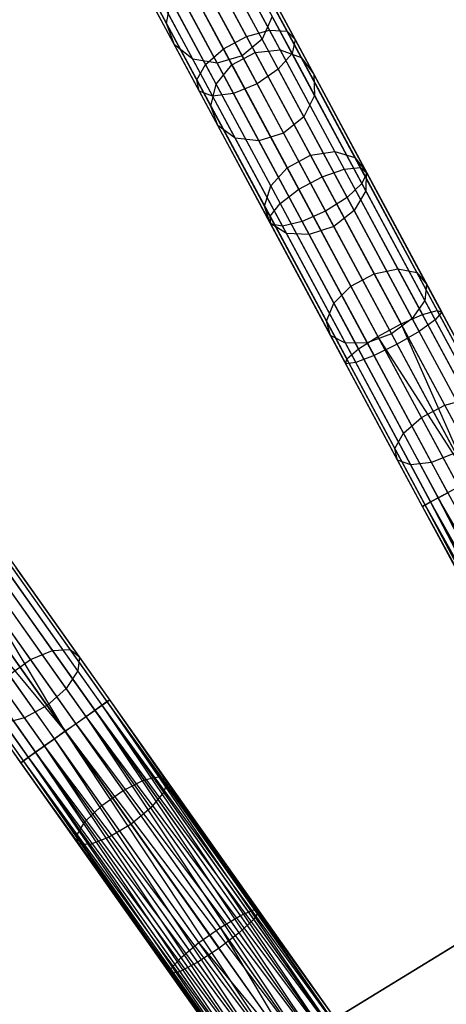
# Model space of a CAD drawing. Extents: x -91 to 92, y -91 to 92.
# Tile 131 of 256: x -41.38 to -33.6, y 53.03 to 71. Entities that reach past the tile are written whole.
import ezdxf

# ---------------------------------------------------------------- set-up
doc = ezdxf.new("R2010")
doc.units = 0
doc.header["$LTSCALE"] = 25.4
doc.layers.get('0').update_dxf_attribs({"linetype": 'CONTINUOUS'})

# ---------------------------------------------------------------- blocks, each defined once
blk = doc.blocks.new('NL2500012258_STL_2')
at = {"color": 0}
for p, q in [((53.717, 72.65, 30.152), (54.999, 70.263, 28.593)), ((53.717, 72.65, 30.152), (54.999, 70.263, 28.593)), ((54.15, 72.74, 30.336), (55.418, 70.379, 28.794)), ((54.15, 72.74, 30.336), (55.418, 70.379, 28.794)), ((54.494, 72.674, 30.661), (55.738, 70.358, 29.149)), ((54.494, 72.674, 30.661), (55.738, 70.358, 29.149)), ((53.296, 72.423, 30.152), (54.577, 70.037, 28.593)), ((53.296, 72.423, 30.152), (54.577, 70.037, 28.593)), ((54.671, 72.466, 31.055), (55.886, 70.204, 29.578)), ((54.671, 72.466, 31.055), (55.886, 70.204, 29.578)), ((52.981, 72.113, 30.336), (54.249, 69.752, 28.794)), ((52.981, 72.113, 30.336), (54.249, 69.752, 28.794)), ((54.641, 72.164, 31.425), (55.828, 69.953, 29.981)), ((54.641, 72.164, 31.425), (55.828, 69.953, 29.981)), ((52.847, 71.789, 30.661), (54.09, 69.473, 29.149)), ((52.847, 71.789, 30.661), (54.09, 69.473, 29.149)), ((54.409, 71.838, 31.687), (55.577, 69.662, 30.267)), ((54.409, 71.838, 31.687), (55.577, 69.662, 30.267)), ((53.539, 70.499, 167.616), (52.918, 71.657, 164.861)), ((53.539, 70.499, 167.616), (52.918, 71.657, 164.861)), ((52.922, 71.527, 31.055), (54.137, 69.264, 29.578)), ((52.922, 71.527, 31.055), (54.137, 69.264, 29.578)), ((55.191, 69.399, 30.37), (54.03, 71.561, 31.782)), ((55.191, 69.399, 30.37), (54.03, 71.561, 31.782)), ((55.155, 69.972, 170.526), (54.321, 71.526, 167.922)), ((55.155, 69.972, 170.526), (54.321, 71.526, 167.922)), ((55.611, 70.019, 170.388), (54.786, 71.556, 167.811)), ((55.611, 70.019, 170.388), (54.786, 71.556, 167.811)), ((53.19, 71.385, 31.425), (54.378, 69.174, 29.981)), ((53.19, 71.385, 31.425), (54.378, 69.174, 29.981)), ((53.59, 71.398, 31.687), (54.758, 69.223, 30.267)), ((53.59, 71.398, 31.687), (54.758, 69.223, 30.267)), ((55.997, 69.876, 170.143), (55.187, 71.384, 167.616)), ((55.997, 69.876, 170.143), (55.187, 71.384, 167.616)), ((53.684, 70.108, 167.38), (53.076, 71.239, 164.689)), ((53.684, 70.108, 167.38), (53.076, 71.239, 164.689)), ((54.733, 69.746, 170.526), (53.899, 71.299, 167.922)), ((54.733, 69.746, 170.526), (53.899, 71.299, 167.922)), ((55.282, 70.213, 166.999), (54.698, 71.3, 164.412)), ((55.282, 70.213, 166.999), (54.698, 71.3, 164.412)), ((54.339, 70.986, 164.371), (54.919, 69.906, 166.943)), ((54.339, 70.986, 164.371), (54.919, 69.906, 166.943)), ((56.223, 69.575, 169.848), (55.433, 71.048, 167.38)), ((56.223, 69.575, 169.848), (55.433, 71.048, 167.38)), ((54.017, 69.846, 167.157), (53.423, 70.952, 164.527)), ((54.017, 69.846, 167.157), (53.423, 70.952, 164.527)), ((53.539, 70.499, 167.616), (53.617, 70.929, 167.811)), ((53.539, 70.499, 167.616), (53.617, 70.929, 167.811)), ((54.442, 69.392, 170.388), (53.617, 70.929, 167.811)), ((54.442, 69.392, 170.388), (53.617, 70.929, 167.811)), ((54.463, 69.773, 166.999), (53.879, 70.86, 164.412)), ((54.463, 69.773, 166.999), (53.879, 70.86, 164.412)), ((55.467, 70.625, 167.157), (55.282, 70.213, 166.999)), ((55.467, 70.625, 167.157), (55.282, 70.213, 166.999)), ((56.24, 69.186, 169.57), (55.467, 70.625, 167.157)), ((56.24, 69.186, 169.57), (55.467, 70.625, 167.157)), ((53.684, 70.108, 167.38), (53.539, 70.499, 167.616)), ((54.349, 68.991, 170.143), (53.539, 70.499, 167.616)), ((53.684, 70.108, 167.38), (53.539, 70.499, 167.616)), ((54.349, 68.991, 170.143), (53.539, 70.499, 167.616)), ((54.577, 70.037, 28.593), (54.999, 70.263, 28.593)), ((54.577, 70.037, 28.593), (54.999, 70.263, 28.593)), ((54.999, 70.263, 28.593), (55.418, 70.379, 28.794)), ((54.999, 70.263, 28.593), (55.418, 70.379, 28.794)), ((54.999, 70.263, 28.593), (56.376, 67.7, 27.455)), ((54.999, 70.263, 28.593), (56.376, 67.7, 27.455)), ((55.418, 70.379, 28.794), (56.78, 67.842, 27.668)), ((55.418, 70.379, 28.794), (56.78, 67.842, 27.668)), ((55.418, 70.379, 28.794), (55.738, 70.358, 29.149)), ((55.418, 70.379, 28.794), (55.738, 70.358, 29.149)), ((55.738, 70.358, 29.149), (57.074, 67.869, 28.044)), ((55.738, 70.358, 29.149), (57.074, 67.869, 28.044)), ((55.738, 70.358, 29.149), (55.886, 70.204, 29.578)), ((55.738, 70.358, 29.149), (55.886, 70.204, 29.578)), ((54.017, 69.846, 167.157), (53.684, 70.108, 167.38)), ((54.474, 68.636, 169.848), (53.684, 70.108, 167.38)), ((54.017, 69.846, 167.157), (53.684, 70.108, 167.38)), ((54.474, 68.636, 169.848), (53.684, 70.108, 167.38)), ((55.282, 70.213, 166.999), (54.919, 69.906, 166.943)), ((55.282, 70.213, 166.999), (54.919, 69.906, 166.943)), ((56.042, 68.797, 169.373), (55.282, 70.213, 166.999)), ((56.042, 68.797, 169.373), (55.282, 70.213, 166.999)), ((55.886, 70.204, 29.578), (55.828, 69.953, 29.981)), ((55.886, 70.204, 29.578), (55.828, 69.953, 29.981)), ((55.886, 70.204, 29.578), (57.191, 67.773, 28.498)), ((55.886, 70.204, 29.578), (57.191, 67.773, 28.498)), ((54.249, 69.752, 28.794), (54.577, 70.037, 28.593)), ((54.249, 69.752, 28.794), (54.577, 70.037, 28.593)), ((54.919, 69.906, 166.943), (54.463, 69.773, 166.999)), ((54.919, 69.906, 166.943), (54.463, 69.773, 166.999)), ((54.577, 70.037, 28.593), (55.954, 67.473, 27.455)), ((54.577, 70.037, 28.593), (55.954, 67.473, 27.455)), ((54.733, 69.746, 170.526), (55.155, 69.972, 170.526)), ((54.733, 69.746, 170.526), (55.155, 69.972, 170.526)), ((54.919, 69.906, 166.943), (55.675, 68.498, 169.302)), ((54.919, 69.906, 166.943), (55.675, 68.498, 169.302)), ((55.155, 69.972, 170.526), (55.611, 70.019, 170.388)), ((55.155, 69.972, 170.526), (55.611, 70.019, 170.388)), ((56.164, 68.093, 172.837), (55.155, 69.972, 170.526)), ((56.164, 68.093, 172.837), (55.155, 69.972, 170.526)), ((55.828, 69.953, 29.981), (55.577, 69.662, 30.267)), ((55.828, 69.953, 29.981), (55.577, 69.662, 30.267)), ((55.611, 70.019, 170.388), (55.997, 69.876, 170.143)), ((56.609, 68.16, 172.674), (55.611, 70.019, 170.388)), ((56.609, 68.16, 172.674), (55.611, 70.019, 170.388)), ((55.611, 70.019, 170.388), (55.997, 69.876, 170.143)), ((55.828, 69.953, 29.981), (57.104, 67.577, 28.926)), ((55.828, 69.953, 29.981), (57.104, 67.577, 28.926)), ((54.463, 69.773, 166.999), (54.017, 69.846, 167.157)), ((54.79, 68.407, 169.57), (54.017, 69.846, 167.157)), ((54.463, 69.773, 166.999), (54.017, 69.846, 167.157)), ((54.79, 68.407, 169.57), (54.017, 69.846, 167.157)), ((54.09, 69.473, 29.149), (54.249, 69.752, 28.794)), ((54.09, 69.473, 29.149), (54.249, 69.752, 28.794)), ((54.249, 69.752, 28.794), (55.611, 67.215, 27.668)), ((54.249, 69.752, 28.794), (55.611, 67.215, 27.668)), ((54.442, 69.392, 170.388), (54.733, 69.746, 170.526)), ((54.442, 69.392, 170.388), (54.733, 69.746, 170.526)), ((55.223, 68.358, 169.373), (54.463, 69.773, 166.999)), ((55.223, 68.358, 169.373), (54.463, 69.773, 166.999)), ((55.742, 67.867, 172.837), (54.733, 69.746, 170.526)), ((55.742, 67.867, 172.837), (54.733, 69.746, 170.526)), ((55.997, 69.876, 170.143), (56.223, 69.575, 169.848)), ((56.976, 68.052, 172.386), (55.997, 69.876, 170.143)), ((56.976, 68.052, 172.386), (55.997, 69.876, 170.143)), ((55.997, 69.876, 170.143), (56.223, 69.575, 169.848)), ((55.577, 69.662, 30.267), (55.191, 69.399, 30.37)), ((55.577, 69.662, 30.267), (55.191, 69.399, 30.37)), ((55.577, 69.662, 30.267), (56.832, 67.326, 29.23)), ((55.577, 69.662, 30.267), (56.832, 67.326, 29.23)), ((56.223, 69.575, 169.848), (56.24, 69.186, 169.57)), ((57.18, 67.794, 172.039), (56.223, 69.575, 169.848)), ((57.18, 67.794, 172.039), (56.223, 69.575, 169.848)), ((56.223, 69.575, 169.848), (56.24, 69.186, 169.57)), ((54.137, 69.264, 29.578), (54.09, 69.473, 29.149)), ((54.09, 69.473, 29.149), (55.427, 66.984, 28.044)), ((54.09, 69.473, 29.149), (55.427, 66.984, 28.044)), ((54.137, 69.264, 29.578), (54.09, 69.473, 29.149)), ((54.349, 68.991, 170.143), (54.442, 69.392, 170.388)), ((54.349, 68.991, 170.143), (54.442, 69.392, 170.388)), ((55.441, 67.533, 172.674), (54.442, 69.392, 170.388)), ((55.441, 67.533, 172.674), (54.442, 69.392, 170.388)), ((55.191, 69.399, 30.37), (54.758, 69.223, 30.267)), ((55.191, 69.399, 30.37), (54.758, 69.223, 30.267)), ((56.439, 67.076, 29.339), (55.191, 69.399, 30.37)), ((56.439, 67.076, 29.339), (55.191, 69.399, 30.37)), ((54.378, 69.174, 29.981), (54.137, 69.264, 29.578)), ((54.137, 69.264, 29.578), (55.442, 66.834, 28.498)), ((54.137, 69.264, 29.578), (55.442, 66.834, 28.498)), ((54.378, 69.174, 29.981), (54.137, 69.264, 29.578)), ((54.758, 69.223, 30.267), (54.378, 69.174, 29.981)), ((54.758, 69.223, 30.267), (54.378, 69.174, 29.981)), ((54.378, 69.174, 29.981), (55.654, 66.799, 28.926)), ((54.378, 69.174, 29.981), (55.654, 66.799, 28.926)), ((54.758, 69.223, 30.267), (56.013, 66.886, 29.23)), ((54.758, 69.223, 30.267), (56.013, 66.886, 29.23)), ((56.24, 69.186, 169.57), (56.042, 68.797, 169.373)), ((56.24, 69.186, 169.57), (56.042, 68.797, 169.373)), ((57.175, 67.445, 171.712), (56.24, 69.186, 169.57)), ((57.175, 67.445, 171.712), (56.24, 69.186, 169.57)), ((54.474, 68.636, 169.848), (54.349, 68.991, 170.143)), ((55.328, 67.168, 172.386), (54.349, 68.991, 170.143)), ((54.474, 68.636, 169.848), (54.349, 68.991, 170.143)), ((55.328, 67.168, 172.386), (54.349, 68.991, 170.143)), ((54.79, 68.407, 169.57), (54.474, 68.636, 169.848)), ((55.431, 66.855, 172.039), (54.474, 68.636, 169.848)), ((54.79, 68.407, 169.57), (54.474, 68.636, 169.848)), ((55.431, 66.855, 172.039), (54.474, 68.636, 169.848)), ((56.042, 68.797, 169.373), (55.675, 68.498, 169.302)), ((56.042, 68.797, 169.373), (55.675, 68.498, 169.302)), ((56.962, 67.085, 171.48), (56.042, 68.797, 169.373)), ((56.962, 67.085, 171.48), (56.042, 68.797, 169.373)), ((55.675, 68.498, 169.302), (55.223, 68.358, 169.373)), ((55.675, 68.498, 169.302), (55.223, 68.358, 169.373)), ((55.675, 68.498, 169.302), (56.589, 66.796, 171.396)), ((55.675, 68.498, 169.302), (56.589, 66.796, 171.396)), ((55.223, 68.358, 169.373), (54.79, 68.407, 169.57)), ((55.725, 66.666, 171.712), (54.79, 68.407, 169.57)), ((55.223, 68.358, 169.373), (54.79, 68.407, 169.57)), ((55.725, 66.666, 171.712), (54.79, 68.407, 169.57)), ((56.143, 66.645, 171.48), (55.223, 68.358, 169.373)), ((56.143, 66.645, 171.48), (55.223, 68.358, 169.373)), ((55.742, 67.867, 172.837), (56.164, 68.093, 172.837)), ((55.742, 67.867, 172.837), (56.164, 68.093, 172.837)), ((56.164, 68.093, 172.837), (56.609, 68.16, 172.674)), ((56.164, 68.093, 172.837), (56.609, 68.16, 172.674)), ((57.325, 65.931, 174.803), (56.164, 68.093, 172.837)), ((57.325, 65.931, 174.803), (56.164, 68.093, 172.837)), ((56.609, 68.16, 172.674), (56.976, 68.052, 172.386)), ((57.758, 66.021, 174.62), (56.609, 68.16, 172.674)), ((57.758, 66.021, 174.62), (56.609, 68.16, 172.674)), ((56.609, 68.16, 172.674), (56.976, 68.052, 172.386)), ((56.976, 68.052, 172.386), (57.18, 67.794, 172.039)), ((58.103, 65.954, 174.295), (56.976, 68.052, 172.386)), ((58.103, 65.954, 174.295), (56.976, 68.052, 172.386)), ((56.976, 68.052, 172.386), (57.18, 67.794, 172.039)), ((55.441, 67.533, 172.674), (55.742, 67.867, 172.837)), ((55.441, 67.533, 172.674), (55.742, 67.867, 172.837)), ((56.903, 65.705, 174.803), (55.742, 67.867, 172.837)), ((56.903, 65.705, 174.803), (55.742, 67.867, 172.837)), ((56.376, 67.7, 27.455), (56.78, 67.842, 27.668)), ((56.376, 67.7, 27.455), (56.78, 67.842, 27.668)), ((56.78, 67.842, 27.668), (57.074, 67.869, 28.044)), ((56.78, 67.842, 27.668), (57.074, 67.869, 28.044)), ((56.78, 67.842, 27.668), (58.206, 65.187, 26.982)), ((56.78, 67.842, 27.668), (58.206, 65.187, 26.982)), ((57.074, 67.869, 28.044), (58.473, 65.264, 27.371)), ((57.074, 67.869, 28.044), (58.473, 65.264, 27.371)), ((57.074, 67.869, 28.044), (57.191, 67.773, 28.498)), ((57.074, 67.869, 28.044), (57.191, 67.773, 28.498)), ((57.191, 67.773, 28.498), (57.104, 67.577, 28.926)), ((57.191, 67.773, 28.498), (57.104, 67.577, 28.926)), ((57.18, 67.794, 172.039), (57.175, 67.445, 171.712)), ((57.18, 67.794, 172.039), (57.175, 67.445, 171.712)), ((58.281, 65.744, 173.903), (57.18, 67.794, 172.039)), ((58.281, 65.744, 173.903), (57.18, 67.794, 172.039)), ((57.191, 67.773, 28.498), (58.557, 65.229, 27.841)), ((57.191, 67.773, 28.498), (58.557, 65.229, 27.841)), ((55.954, 67.473, 27.455), (56.376, 67.7, 27.455)), ((55.954, 67.473, 27.455), (56.376, 67.7, 27.455)), ((56.376, 67.7, 27.455), (57.817, 65.015, 26.762)), ((56.376, 67.7, 27.455), (57.817, 65.015, 26.762)), ((57.104, 67.577, 28.926), (56.832, 67.326, 29.23)), ((57.104, 67.577, 28.926), (56.832, 67.326, 29.23)), ((57.104, 67.577, 28.926), (58.439, 65.09, 28.284)), ((57.104, 67.577, 28.926), (58.439, 65.09, 28.284)), ((55.328, 67.168, 172.386), (55.441, 67.533, 172.674)), ((55.328, 67.168, 172.386), (55.441, 67.533, 172.674)), ((56.589, 65.394, 174.62), (55.441, 67.533, 172.674)), ((56.589, 65.394, 174.62), (55.441, 67.533, 172.674)), ((55.611, 67.215, 27.668), (55.954, 67.473, 27.455)), ((55.611, 67.215, 27.668), (55.954, 67.473, 27.455)), ((55.954, 67.473, 27.455), (57.395, 64.789, 26.762)), ((55.954, 67.473, 27.455), (57.395, 64.789, 26.762)), ((57.175, 67.445, 171.712), (56.962, 67.085, 171.48)), ((57.175, 67.445, 171.712), (56.962, 67.085, 171.48)), ((58.251, 65.441, 173.534), (57.175, 67.445, 171.712)), ((58.251, 65.441, 173.534), (57.175, 67.445, 171.712)), ((55.427, 66.984, 28.044), (55.611, 67.215, 27.668)), ((55.427, 66.984, 28.044), (55.611, 67.215, 27.668)), ((55.611, 67.215, 27.668), (57.038, 64.559, 26.982)), ((55.611, 67.215, 27.668), (57.038, 64.559, 26.982)), ((56.832, 67.326, 29.23), (56.439, 67.076, 29.339)), ((56.832, 67.326, 29.23), (56.439, 67.076, 29.339)), ((56.832, 67.326, 29.23), (58.146, 64.879, 28.598)), ((56.832, 67.326, 29.23), (58.146, 64.879, 28.598)), ((55.431, 66.855, 172.039), (55.328, 67.168, 172.386)), ((56.455, 65.069, 174.295), (55.328, 67.168, 172.386)), ((55.431, 66.855, 172.039), (55.328, 67.168, 172.386)), ((56.455, 65.069, 174.295), (55.328, 67.168, 172.386)), ((56.439, 67.076, 29.339), (56.013, 66.886, 29.23)), ((56.439, 67.076, 29.339), (56.013, 66.886, 29.23)), ((57.745, 64.644, 28.711), (56.439, 67.076, 29.339)), ((57.745, 64.644, 28.711), (56.439, 67.076, 29.339)), ((56.962, 67.085, 171.48), (56.589, 66.796, 171.396)), ((56.962, 67.085, 171.48), (56.589, 66.796, 171.396)), ((58.02, 65.114, 173.272), (56.962, 67.085, 171.48)), ((58.02, 65.114, 173.272), (56.962, 67.085, 171.48)), ((55.442, 66.834, 28.498), (55.427, 66.984, 28.044)), ((55.427, 66.984, 28.044), (56.826, 64.379, 27.371)), ((55.427, 66.984, 28.044), (56.826, 64.379, 27.371)), ((55.442, 66.834, 28.498), (55.427, 66.984, 28.044)), ((55.725, 66.666, 171.712), (55.431, 66.855, 172.039)), ((56.531, 64.805, 173.903), (55.431, 66.855, 172.039)), ((55.725, 66.666, 171.712), (55.431, 66.855, 172.039)), ((56.531, 64.805, 173.903), (55.431, 66.855, 172.039)), ((56.013, 66.886, 29.23), (55.654, 66.799, 28.926)), ((56.013, 66.886, 29.23), (55.654, 66.799, 28.926)), ((56.013, 66.886, 29.23), (57.327, 64.439, 28.598)), ((56.013, 66.886, 29.23), (57.327, 64.439, 28.598)), ((55.654, 66.799, 28.926), (55.442, 66.834, 28.498)), ((55.442, 66.834, 28.498), (56.808, 64.289, 27.841)), ((55.442, 66.834, 28.498), (56.808, 64.289, 27.841)), ((55.654, 66.799, 28.926), (55.442, 66.834, 28.498)), ((55.654, 66.799, 28.926), (56.989, 64.311, 28.284)), ((55.654, 66.799, 28.926), (56.989, 64.311, 28.284)), ((56.143, 66.645, 171.48), (55.725, 66.666, 171.712)), ((56.801, 64.663, 173.534), (55.725, 66.666, 171.712)), ((56.143, 66.645, 171.48), (55.725, 66.666, 171.712)), ((56.801, 64.663, 173.534), (55.725, 66.666, 171.712)), ((56.589, 66.796, 171.396), (56.143, 66.645, 171.48)), ((56.589, 66.796, 171.396), (56.143, 66.645, 171.48)), ((56.589, 66.796, 171.396), (57.641, 64.837, 173.177)), ((56.589, 66.796, 171.396), (57.641, 64.837, 173.177)), ((57.201, 64.674, 173.272), (56.143, 66.645, 171.48)), ((57.201, 64.674, 173.272), (56.143, 66.645, 171.48)), ((57.325, 65.931, 174.803), (57.758, 66.021, 174.62)), ((57.325, 65.931, 174.803), (57.758, 66.021, 174.62)), ((57.758, 66.021, 174.62), (58.103, 65.954, 174.295)), ((59.031, 63.649, 176.18), (57.758, 66.021, 174.62)), ((59.031, 63.649, 176.18), (57.758, 66.021, 174.62)), ((57.758, 66.021, 174.62), (58.103, 65.954, 174.295)), ((58.103, 65.954, 174.295), (58.281, 65.744, 173.903)), ((59.352, 63.627, 175.826), (58.103, 65.954, 174.295)), ((59.352, 63.627, 175.826), (58.103, 65.954, 174.295)), ((58.103, 65.954, 174.295), (58.281, 65.744, 173.903)), ((56.903, 65.705, 174.803), (57.325, 65.931, 174.803)), ((56.903, 65.705, 174.803), (57.325, 65.931, 174.803)), ((58.612, 63.534, 176.381), (57.325, 65.931, 174.803)), ((58.612, 63.534, 176.381), (57.325, 65.931, 174.803)), ((56.589, 65.394, 174.62), (56.903, 65.705, 174.803)), ((56.589, 65.394, 174.62), (56.903, 65.705, 174.803)), ((58.191, 63.308, 176.381), (56.903, 65.705, 174.803)), ((58.191, 63.308, 176.381), (56.903, 65.705, 174.803)), ((58.281, 65.744, 173.903), (58.251, 65.441, 173.534)), ((58.281, 65.744, 173.903), (58.251, 65.441, 173.534)), ((59.501, 63.472, 175.398), (58.281, 65.744, 173.903)), ((59.501, 63.472, 175.398), (58.281, 65.744, 173.903)), ((58.251, 65.441, 173.534), (58.02, 65.114, 173.272)), ((58.251, 65.441, 173.534), (58.02, 65.114, 173.272)), ((59.443, 63.22, 174.995), (58.251, 65.441, 173.534)), ((59.443, 63.22, 174.995), (58.251, 65.441, 173.534)), ((56.455, 65.069, 174.295), (56.589, 65.394, 174.62)), ((56.455, 65.069, 174.295), (56.589, 65.394, 174.62)), ((57.863, 63.022, 176.18), (56.589, 65.394, 174.62)), ((57.863, 63.022, 176.18), (56.589, 65.394, 174.62)), ((58.206, 65.187, 26.982), (58.473, 65.264, 27.371)), ((58.206, 65.187, 26.982), (58.473, 65.264, 27.371)), ((58.557, 65.229, 27.841), (58.439, 65.09, 28.284)), ((58.557, 65.229, 27.841), (58.439, 65.09, 28.284)), ((59.904, 62.599, 27.145), (58.473, 65.264, 27.371)), ((58.473, 65.264, 27.371), (58.557, 65.229, 27.841)), ((59.904, 62.599, 27.145), (58.473, 65.264, 27.371)), ((58.473, 65.264, 27.371), (58.557, 65.229, 27.841)), ((59.955, 62.626, 27.621), (58.557, 65.229, 27.841)), ((59.955, 62.626, 27.621), (58.557, 65.229, 27.841)), ((56.531, 64.805, 173.903), (56.455, 65.069, 174.295)), ((57.705, 62.742, 175.826), (56.455, 65.069, 174.295)), ((56.531, 64.805, 173.903), (56.455, 65.069, 174.295)), ((57.705, 62.742, 175.826), (56.455, 65.069, 174.295)), ((58.02, 65.114, 173.272), (57.641, 64.837, 173.177)), ((58.02, 65.114, 173.272), (57.641, 64.837, 173.177)), ((57.817, 65.015, 26.762), (58.206, 65.187, 26.982)), ((57.817, 65.015, 26.762), (58.206, 65.187, 26.982)), ((59.193, 62.929, 174.709), (58.02, 65.114, 173.272)), ((59.193, 62.929, 174.709), (58.02, 65.114, 173.272)), ((58.439, 65.09, 28.284), (58.146, 64.879, 28.598)), ((58.439, 65.09, 28.284), (58.146, 64.879, 28.598)), ((59.665, 62.47, 26.751), (58.206, 65.187, 26.982)), ((59.665, 62.47, 26.751), (58.206, 65.187, 26.982)), ((59.805, 62.546, 28.068), (58.439, 65.09, 28.284)), ((59.805, 62.546, 28.068), (58.439, 65.09, 28.284)), ((57.395, 64.789, 26.762), (57.817, 65.015, 26.762)), ((57.395, 64.789, 26.762), (57.817, 65.015, 26.762)), ((58.146, 64.879, 28.598), (57.745, 64.644, 28.711)), ((58.146, 64.879, 28.598), (57.745, 64.644, 28.711)), ((59.291, 62.27, 26.529), (57.817, 65.015, 26.762)), ((59.291, 62.27, 26.529), (57.817, 65.015, 26.762)), ((59.08, 62.157, 26.5), (57.817, 65.015, 26.762)), ((59.08, 62.157, 26.5), (57.817, 65.015, 26.762)), ((59.49, 62.376, 28.385), (58.146, 64.879, 28.598)), ((59.49, 62.376, 28.385), (58.146, 64.879, 28.598)), ((56.801, 64.663, 173.534), (56.531, 64.805, 173.903)), ((57.752, 62.533, 175.398), (56.531, 64.805, 173.903)), ((56.801, 64.663, 173.534), (56.531, 64.805, 173.903)), ((57.752, 62.533, 175.398), (56.531, 64.805, 173.903)), ((57.038, 64.559, 26.982), (57.395, 64.789, 26.762)), ((57.038, 64.559, 26.982), (57.395, 64.789, 26.762)), ((57.641, 64.837, 173.177), (57.201, 64.674, 173.272)), ((57.641, 64.837, 173.177), (57.201, 64.674, 173.272)), ((59.08, 62.157, 26.5), (57.395, 64.789, 26.762)), ((59.08, 62.157, 26.5), (57.395, 64.789, 26.762)), ((58.87, 62.043, 26.529), (57.395, 64.789, 26.762)), ((58.87, 62.043, 26.529), (57.395, 64.789, 26.762)), ((57.641, 64.837, 173.177), (58.807, 62.665, 174.606)), ((57.641, 64.837, 173.177), (58.807, 62.665, 174.606)), ((57.201, 64.674, 173.272), (56.801, 64.663, 173.534)), ((57.201, 64.674, 173.272), (56.801, 64.663, 173.534)), ((57.993, 62.442, 174.995), (56.801, 64.663, 173.534)), ((57.993, 62.442, 174.995), (56.801, 64.663, 173.534)), ((56.826, 64.379, 27.371), (57.038, 64.559, 26.982)), ((56.826, 64.379, 27.371), (57.038, 64.559, 26.982)), ((58.496, 61.843, 26.751), (57.038, 64.559, 26.982)), ((58.496, 61.843, 26.751), (57.038, 64.559, 26.982)), ((58.374, 62.489, 174.709), (57.201, 64.674, 173.272)), ((58.374, 62.489, 174.709), (57.201, 64.674, 173.272)), ((57.745, 64.644, 28.711), (57.327, 64.439, 28.598)), ((57.745, 64.644, 28.711), (57.327, 64.439, 28.598)), ((59.08, 62.157, 28.5), (57.745, 64.644, 28.711)), ((59.08, 62.157, 28.5), (57.745, 64.644, 28.711)), ((56.808, 64.289, 27.841), (56.826, 64.379, 27.371)), ((56.808, 64.289, 27.841), (56.826, 64.379, 27.371)), ((58.257, 61.714, 27.145), (56.826, 64.379, 27.371)), ((58.257, 61.714, 27.145), (56.826, 64.379, 27.371)), ((57.327, 64.439, 28.598), (56.989, 64.311, 28.284)), ((57.327, 64.439, 28.598), (56.989, 64.311, 28.284)), ((58.671, 61.937, 28.385), (57.327, 64.439, 28.598)), ((58.671, 61.937, 28.385), (57.327, 64.439, 28.598)), ((56.989, 64.311, 28.284), (56.808, 64.289, 27.841)), ((56.989, 64.311, 28.284), (56.808, 64.289, 27.841)), ((58.206, 61.687, 27.621), (56.808, 64.289, 27.841)), ((58.206, 61.687, 27.621), (56.808, 64.289, 27.841)), ((58.355, 61.767, 28.068), (56.989, 64.311, 28.284)), ((58.355, 61.767, 28.068), (56.989, 64.311, 28.284)), ((58.612, 63.534, 176.381), (59.031, 63.649, 176.18)), ((58.612, 63.534, 176.381), (59.031, 63.649, 176.18)), ((58.191, 63.308, 176.381), (58.612, 63.534, 176.381)), ((58.191, 63.308, 176.381), (58.612, 63.534, 176.381)), ((59.996, 60.956, 177.533), (58.612, 63.534, 176.381)), ((59.996, 60.956, 177.533), (58.612, 63.534, 176.381)), ((57.863, 63.022, 176.18), (58.191, 63.308, 176.381)), ((57.863, 63.022, 176.18), (58.191, 63.308, 176.381)), ((59.575, 60.73, 177.533), (58.191, 63.308, 176.381)), ((59.575, 60.73, 177.533), (58.191, 63.308, 176.381)), ((57.705, 62.742, 175.826), (57.863, 63.022, 176.18)), ((57.705, 62.742, 175.826), (57.863, 63.022, 176.18)), ((59.233, 60.472, 177.321), (57.863, 63.022, 176.18)), ((59.233, 60.472, 177.321), (57.863, 63.022, 176.18)), ((57.752, 62.533, 175.398), (57.705, 62.742, 175.826)), ((59.048, 60.24, 176.944), (57.705, 62.742, 175.826)), ((57.752, 62.533, 175.398), (57.705, 62.742, 175.826)), ((59.048, 60.24, 176.944), (57.705, 62.742, 175.826)), ((57.993, 62.442, 174.995), (57.752, 62.533, 175.398)), ((59.064, 60.089, 176.49), (57.752, 62.533, 175.398)), ((57.993, 62.442, 174.995), (57.752, 62.533, 175.398)), ((59.064, 60.089, 176.49), (57.752, 62.533, 175.398)), ((58.807, 62.665, 174.606), (58.374, 62.489, 174.709)), ((58.807, 62.665, 174.606), (58.374, 62.489, 174.709)), ((58.374, 62.489, 174.709), (57.993, 62.442, 174.995)), ((58.374, 62.489, 174.709), (57.993, 62.442, 174.995)), ((59.276, 60.053, 176.063), (57.993, 62.442, 174.995)), ((59.276, 60.053, 176.063), (57.993, 62.442, 174.995)), ((59.636, 60.14, 175.76), (58.374, 62.489, 174.709)), ((59.636, 60.14, 175.76), (58.374, 62.489, 174.709)), ((58.87, 62.043, 26.529), (58.496, 61.843, 26.751)), ((58.87, 62.043, 26.529), (58.496, 61.843, 26.751)), ((58.496, 61.843, 26.751), (58.257, 61.714, 27.145)), ((58.496, 61.843, 26.751), (58.257, 61.714, 27.145)), ((58.355, 61.767, 28.068), (58.671, 61.937, 28.385)), ((58.355, 61.767, 28.068), (58.671, 61.937, 28.385)), ((62.31, 55.16, 26.615), (58.496, 61.843, 26.751)), ((62.135, 55.066, 26.751), (58.496, 61.843, 26.751)), ((62.31, 55.16, 26.615), (58.496, 61.843, 26.751)), ((62.135, 55.066, 26.751), (58.496, 61.843, 26.751)), ((61.994, 54.991, 26.932), (58.496, 61.843, 26.751)), ((61.994, 54.991, 26.932), (58.496, 61.843, 26.751)), ((58.206, 61.687, 27.621), (58.355, 61.767, 28.068)), ((58.206, 61.687, 27.621), (58.355, 61.767, 28.068)), ((58.257, 61.714, 27.145), (58.206, 61.687, 27.621)), ((58.257, 61.714, 27.145), (58.206, 61.687, 27.621)), ((61.845, 54.91, 27.379), (58.206, 61.687, 27.621)), ((61.845, 54.91, 27.379), (58.206, 61.687, 27.621)), ((61.845, 54.91, 27.621), (58.206, 61.687, 27.621)), ((61.845, 54.91, 27.621), (58.206, 61.687, 27.621)), ((61.896, 54.937, 27.855), (58.206, 61.687, 27.621)), ((61.896, 54.937, 27.855), (58.206, 61.687, 27.621)), ((61.994, 54.991, 26.932), (58.257, 61.714, 27.145)), ((61.896, 54.937, 27.145), (58.257, 61.714, 27.145)), ((61.994, 54.991, 26.932), (58.257, 61.714, 27.145)), ((61.896, 54.937, 27.145), (58.257, 61.714, 27.145)), ((61.845, 54.91, 27.379), (58.257, 61.714, 27.145)), ((61.845, 54.91, 27.379), (58.257, 61.714, 27.145)), ((61.896, 54.937, 27.855), (58.355, 61.767, 28.068)), ((61.994, 54.991, 28.068), (58.355, 61.767, 28.068)), ((61.896, 54.937, 27.855), (58.355, 61.767, 28.068)), ((61.994, 54.991, 28.068), (58.355, 61.767, 28.068)), ((62.135, 55.066, 28.249), (58.355, 61.767, 28.068)), ((62.135, 55.066, 28.249), (58.355, 61.767, 28.068)), ((51.06, 58.893, 176.381), (49.488, 61.114, 174.803)), ((51.06, 58.893, 176.381), (49.488, 61.114, 174.803)), ((51.462, 59.059, 176.18), (49.907, 61.256, 174.62)), ((51.462, 59.059, 176.18), (49.907, 61.256, 174.62)), ((51.783, 59.076, 175.826), (50.258, 61.231, 174.295)), ((51.783, 59.076, 175.826), (50.258, 61.231, 174.295)), ((51.95, 58.941, 175.398), (50.46, 61.046, 173.903)), ((51.95, 58.941, 175.398), (50.46, 61.046, 173.903)), ((51.924, 58.684, 174.995), (50.467, 60.741, 173.534)), ((51.924, 58.684, 174.995), (50.467, 60.741, 173.534)), ((52.458, 58.124, 27.145), (50.71, 60.592, 27.371)), ((52.458, 58.124, 27.145), (50.71, 60.592, 27.371)), ((52.505, 58.157, 27.621), (50.798, 60.568, 27.841)), ((52.505, 58.157, 27.621), (50.798, 60.568, 27.841)), ((51.711, 58.364, 174.709), (50.278, 60.388, 173.272)), ((51.711, 58.364, 174.709), (50.278, 60.388, 173.272)), ((52.236, 57.966, 26.751), (50.454, 60.483, 26.982)), ((52.236, 57.966, 26.751), (50.454, 60.483, 26.982)), ((52.366, 58.059, 28.068), (50.698, 60.416, 28.284)), ((52.366, 58.059, 28.068), (50.698, 60.416, 28.284)), ((51.89, 57.722, 26.529), (50.089, 60.265, 26.762)), ((51.89, 57.722, 26.529), (50.089, 60.265, 26.762)), ((51.694, 57.583, 26.5), (50.089, 60.265, 26.762)), ((51.694, 57.583, 26.5), (50.089, 60.265, 26.762)), ((49.937, 60.067, 173.177), (51.361, 58.055, 174.606)), ((49.937, 60.067, 173.177), (51.361, 58.055, 174.606)), ((52.074, 57.852, 28.385), (50.433, 60.17, 28.598)), ((52.074, 57.852, 28.385), (50.433, 60.17, 28.598)), ((50.953, 57.827, 174.709), (49.52, 59.851, 173.272)), ((50.953, 57.827, 174.709), (49.52, 59.851, 173.272)), ((51.694, 57.583, 26.5), (49.699, 59.988, 26.762)), ((51.694, 57.583, 26.5), (49.699, 59.988, 26.762)), ((51.499, 57.445, 26.529), (49.699, 59.988, 26.762)), ((51.499, 57.445, 26.529), (49.699, 59.988, 26.762)), ((51.694, 57.583, 28.5), (50.063, 59.888, 28.711)), ((51.694, 57.583, 28.5), (50.063, 59.888, 28.711)), ((51.153, 57.2, 26.751), (49.372, 59.717, 26.982)), ((51.153, 57.2, 26.751), (49.372, 59.717, 26.982)), ((50.931, 57.043, 27.145), (49.184, 59.512, 27.371)), ((50.931, 57.043, 27.145), (49.184, 59.512, 27.371)), ((51.315, 57.315, 28.385), (49.674, 59.633, 28.598)), ((51.315, 57.315, 28.385), (49.674, 59.633, 28.598)), ((50.884, 57.01, 27.621), (49.177, 59.421, 27.841)), ((50.884, 57.01, 27.621), (49.177, 59.421, 27.841)), ((51.023, 57.108, 28.068), (49.354, 59.465, 28.284)), ((51.023, 57.108, 28.068), (49.354, 59.465, 28.284)), ((51.06, 58.893, 176.381), (51.462, 59.059, 176.18)), ((51.06, 58.893, 176.381), (51.462, 59.059, 176.18)), ((51.462, 59.059, 176.18), (51.783, 59.076, 175.826)), ((51.462, 59.059, 176.18), (51.783, 59.076, 175.826)), ((53.135, 56.696, 177.321), (51.462, 59.059, 176.18)), ((53.135, 56.696, 177.321), (51.462, 59.059, 176.18)), ((51.783, 59.076, 175.826), (51.95, 58.941, 175.398)), ((53.424, 56.758, 176.944), (51.783, 59.076, 175.826)), ((53.424, 56.758, 176.944), (51.783, 59.076, 175.826)), ((51.783, 59.076, 175.826), (51.95, 58.941, 175.398)), ((51.95, 58.941, 175.398), (51.924, 58.684, 174.995)), ((51.95, 58.941, 175.398), (51.924, 58.684, 174.995)), ((53.552, 56.677, 176.49), (51.95, 58.941, 175.398)), ((53.552, 56.677, 176.49), (51.95, 58.941, 175.398)), ((50.67, 58.616, 176.381), (51.06, 58.893, 176.381)), ((50.67, 58.616, 176.381), (51.06, 58.893, 176.381)), ((52.751, 56.505, 177.533), (51.06, 58.893, 176.381)), ((52.751, 56.505, 177.533), (51.06, 58.893, 176.381)), ((52.36, 56.228, 177.533), (50.67, 58.616, 176.381)), ((52.36, 56.228, 177.533), (50.67, 58.616, 176.381)), ((51.924, 58.684, 174.995), (51.711, 58.364, 174.709)), ((51.924, 58.684, 174.995), (51.711, 58.364, 174.709)), ((53.49, 56.471, 176.063), (51.924, 58.684, 174.995)), ((53.49, 56.471, 176.063), (51.924, 58.684, 174.995)), ((52.052, 55.93, 177.321), (50.38, 58.293, 176.18)), ((52.052, 55.93, 177.321), (50.38, 58.293, 176.18)), ((51.711, 58.364, 174.709), (51.361, 58.055, 174.606)), ((51.711, 58.364, 174.709), (51.361, 58.055, 174.606)), ((53.252, 56.187, 175.76), (51.711, 58.364, 174.709)), ((53.252, 56.187, 175.76), (51.711, 58.364, 174.709)), ((51.361, 58.055, 174.606), (50.953, 57.827, 174.709)), ((51.361, 58.055, 174.606), (50.953, 57.827, 174.709)), ((51.361, 58.055, 174.606), (52.892, 55.891, 175.65)), ((51.361, 58.055, 174.606), (52.892, 55.891, 175.65)), ((52.074, 57.852, 28.385), (52.366, 58.059, 28.068)), ((52.074, 57.852, 28.385), (52.366, 58.059, 28.068)), ((52.458, 58.124, 27.145), (52.236, 57.966, 26.751)), ((52.458, 58.124, 27.145), (52.236, 57.966, 26.751)), ((52.366, 58.059, 28.068), (52.505, 58.157, 27.621)), ((52.366, 58.059, 28.068), (52.505, 58.157, 27.621)), ((56.68, 51.688, 28.249), (52.366, 58.059, 28.068)), ((56.81, 51.781, 28.068), (52.366, 58.059, 28.068)), ((56.68, 51.688, 28.249), (52.366, 58.059, 28.068)), ((56.81, 51.781, 28.068), (52.366, 58.059, 28.068)), ((56.902, 51.845, 27.855), (52.366, 58.059, 28.068)), ((56.902, 51.845, 27.855), (52.366, 58.059, 28.068)), ((52.505, 58.157, 27.621), (52.458, 58.124, 27.145)), ((52.505, 58.157, 27.621), (52.458, 58.124, 27.145)), ((56.949, 51.879, 27.379), (52.458, 58.124, 27.145)), ((56.902, 51.845, 27.145), (52.458, 58.124, 27.145)), ((56.949, 51.879, 27.379), (52.458, 58.124, 27.145)), ((56.902, 51.845, 27.145), (52.458, 58.124, 27.145)), ((56.81, 51.781, 26.932), (52.458, 58.124, 27.145)), ((56.81, 51.781, 26.932), (52.458, 58.124, 27.145)), ((56.902, 51.845, 27.855), (52.505, 58.157, 27.621)), ((56.949, 51.879, 27.621), (52.505, 58.157, 27.621)), ((56.902, 51.845, 27.855), (52.505, 58.157, 27.621)), ((56.949, 51.879, 27.621), (52.505, 58.157, 27.621)), ((56.949, 51.879, 27.379), (52.505, 58.157, 27.621)), ((56.949, 51.879, 27.379), (52.505, 58.157, 27.621)), ((51.898, 55.678, 176.944), (50.257, 57.996, 175.826)), ((51.898, 55.678, 176.944), (50.257, 57.996, 175.826)), ((52.236, 57.966, 26.751), (51.89, 57.722, 26.529)), ((52.236, 57.966, 26.751), (51.89, 57.722, 26.529)), ((56.81, 51.781, 26.932), (52.236, 57.966, 26.751)), ((56.68, 51.688, 26.751), (52.236, 57.966, 26.751)), ((56.81, 51.781, 26.932), (52.236, 57.966, 26.751)), ((56.68, 51.688, 26.751), (52.236, 57.966, 26.751)), ((56.518, 51.574, 26.615), (52.236, 57.966, 26.751)), ((56.518, 51.574, 26.615), (52.236, 57.966, 26.751)), ((51.932, 55.53, 176.49), (50.329, 57.793, 175.398)), ((51.932, 55.53, 176.49), (50.329, 57.793, 175.398)), ((50.953, 57.827, 174.709), (50.58, 57.733, 174.995)), ((50.953, 57.827, 174.709), (50.58, 57.733, 174.995)), ((52.147, 55.52, 176.063), (50.58, 57.733, 174.995)), ((52.147, 55.52, 176.063), (50.58, 57.733, 174.995)), ((52.493, 55.65, 175.76), (50.953, 57.827, 174.709)), ((52.493, 55.65, 175.76), (50.953, 57.827, 174.709)), ((51.694, 57.583, 28.5), (52.074, 57.852, 28.385)), ((51.694, 57.583, 28.5), (52.074, 57.852, 28.385)), ((51.89, 57.722, 26.529), (51.694, 57.583, 26.5)), ((51.89, 57.722, 26.529), (51.694, 57.583, 26.5)), ((56.518, 51.574, 26.615), (51.89, 57.722, 26.529)), ((56.518, 51.574, 26.615), (51.89, 57.722, 26.529)), ((56.334, 51.443, 26.529), (51.89, 57.722, 26.529)), ((56.334, 51.443, 26.529), (51.89, 57.722, 26.529)), ((56.334, 51.443, 28.471), (52.074, 57.852, 28.385)), ((56.518, 51.574, 28.385), (52.074, 57.852, 28.385)), ((56.334, 51.443, 28.471), (52.074, 57.852, 28.385)), ((56.518, 51.574, 28.385), (52.074, 57.852, 28.385)), ((56.68, 51.688, 28.249), (52.074, 57.852, 28.385)), ((56.68, 51.688, 28.249), (52.074, 57.852, 28.385)), ((51.315, 57.315, 28.385), (51.694, 57.583, 28.5)), ((51.315, 57.315, 28.385), (51.694, 57.583, 28.5)), ((51.694, 57.583, 26.5), (51.499, 57.445, 26.529)), ((51.694, 57.583, 26.5), (51.499, 57.445, 26.529)), ((51.694, 57.583, 28.5), (56.334, 51.443, 28.471)), ((56.139, 51.305, 26.5), (51.694, 57.583, 26.5)), ((56.139, 51.305, 26.5), (51.694, 57.583, 26.5)), ((55.943, 51.167, 28.471), (51.694, 57.583, 28.5)), ((55.943, 51.167, 28.471), (51.694, 57.583, 28.5)), ((56.139, 51.305, 28.5), (51.694, 57.583, 28.5)), ((56.139, 51.305, 28.5), (51.694, 57.583, 28.5)), ((51.694, 57.583, 28.5), (56.334, 51.443, 28.471)), ((51.023, 57.108, 28.068), (51.315, 57.315, 28.385)), ((51.023, 57.108, 28.068), (51.315, 57.315, 28.385)), ((51.499, 57.445, 26.529), (51.153, 57.2, 26.751)), ((51.499, 57.445, 26.529), (51.153, 57.2, 26.751)), ((55.597, 50.922, 28.249), (51.315, 57.315, 28.385)), ((55.759, 51.037, 28.385), (51.315, 57.315, 28.385)), ((55.597, 50.922, 28.249), (51.315, 57.315, 28.385)), ((55.759, 51.037, 28.385), (51.315, 57.315, 28.385)), ((55.943, 51.167, 28.471), (51.315, 57.315, 28.385)), ((55.943, 51.167, 28.471), (51.315, 57.315, 28.385)), ((55.943, 51.167, 26.529), (51.499, 57.445, 26.529)), ((55.943, 51.167, 26.529), (51.499, 57.445, 26.529)), ((55.759, 51.037, 26.615), (51.499, 57.445, 26.529)), ((55.759, 51.037, 26.615), (51.499, 57.445, 26.529)), ((51.153, 57.2, 26.751), (50.931, 57.043, 27.145)), ((51.153, 57.2, 26.751), (50.931, 57.043, 27.145)), ((55.759, 51.037, 26.615), (51.153, 57.2, 26.751)), ((55.597, 50.922, 26.751), (51.153, 57.2, 26.751)), ((55.759, 51.037, 26.615), (51.153, 57.2, 26.751)), ((55.597, 50.922, 26.751), (51.153, 57.2, 26.751)), ((55.467, 50.83, 26.932), (51.153, 57.2, 26.751)), ((55.467, 50.83, 26.932), (51.153, 57.2, 26.751)), ((50.884, 57.01, 27.621), (51.023, 57.108, 28.068)), ((50.884, 57.01, 27.621), (51.023, 57.108, 28.068)), ((50.931, 57.043, 27.145), (50.884, 57.01, 27.621)), ((50.931, 57.043, 27.145), (50.884, 57.01, 27.621)), ((55.328, 50.732, 27.379), (50.884, 57.01, 27.621)), ((55.328, 50.732, 27.379), (50.884, 57.01, 27.621)), ((55.328, 50.732, 27.621), (50.884, 57.01, 27.621)), ((55.328, 50.732, 27.621), (50.884, 57.01, 27.621)), ((55.375, 50.765, 27.855), (50.884, 57.01, 27.621)), ((55.375, 50.765, 27.855), (50.884, 57.01, 27.621)), ((55.467, 50.83, 26.932), (50.931, 57.043, 27.145)), ((55.375, 50.765, 27.145), (50.931, 57.043, 27.145)), ((55.467, 50.83, 26.932), (50.931, 57.043, 27.145)), ((55.375, 50.765, 27.145), (50.931, 57.043, 27.145)), ((55.328, 50.732, 27.379), (50.931, 57.043, 27.145)), ((55.328, 50.732, 27.379), (50.931, 57.043, 27.145)), ((55.375, 50.765, 27.855), (51.023, 57.108, 28.068)), ((55.467, 50.83, 28.068), (51.023, 57.108, 28.068)), ((55.375, 50.765, 27.855), (51.023, 57.108, 28.068)), ((55.467, 50.83, 28.068), (51.023, 57.108, 28.068)), ((55.597, 50.922, 28.249), (51.023, 57.108, 28.068)), ((55.597, 50.922, 28.249), (51.023, 57.108, 28.068)), ((52.751, 56.505, 177.533), (53.135, 56.696, 177.321)), ((52.751, 56.505, 177.533), (53.135, 56.696, 177.321)), ((53.135, 56.696, 177.321), (53.424, 56.758, 176.944)), ((53.135, 56.696, 177.321), (53.424, 56.758, 176.944)), ((54.887, 54.221, 178.015), (53.135, 56.696, 177.321)), ((54.887, 54.221, 178.015), (53.135, 56.696, 177.321)), ((53.424, 56.758, 176.944), (53.552, 56.677, 176.49)), ((55.143, 54.33, 177.626), (53.424, 56.758, 176.944)), ((55.143, 54.33, 177.626), (53.424, 56.758, 176.944)), ((53.424, 56.758, 176.944), (53.552, 56.677, 176.49)), ((53.552, 56.677, 176.49), (53.49, 56.471, 176.063)), ((53.552, 56.677, 176.49), (53.49, 56.471, 176.063)), ((55.231, 54.305, 177.156), (53.552, 56.677, 176.49)), ((55.231, 54.305, 177.156), (53.552, 56.677, 176.49)), ((52.36, 56.228, 177.533), (52.751, 56.505, 177.533)), ((52.36, 56.228, 177.533), (52.751, 56.505, 177.533)), ((54.522, 54.003, 178.235), (52.751, 56.505, 177.533)), ((54.522, 54.003, 178.235), (52.751, 56.505, 177.533)), ((53.49, 56.471, 176.063), (53.252, 56.187, 175.76)), ((53.49, 56.471, 176.063), (53.252, 56.187, 175.76)), ((55.131, 54.152, 176.713), (53.49, 56.471, 176.063)), ((55.131, 54.152, 176.713), (53.49, 56.471, 176.063)), ((52.052, 55.93, 177.321), (52.36, 56.228, 177.533)), ((52.052, 55.93, 177.321), (52.36, 56.228, 177.533)), ((54.131, 53.726, 178.235), (52.36, 56.228, 177.533)), ((54.131, 53.726, 178.235), (52.36, 56.228, 177.533)), ((53.252, 56.187, 175.76), (52.892, 55.891, 175.65)), ((53.252, 56.187, 175.76), (52.892, 55.891, 175.65)), ((54.866, 53.907, 176.4), (53.252, 56.187, 175.76)), ((54.866, 53.907, 176.4), (53.252, 56.187, 175.76)), ((62.907, 56.197, 26.5), (55.823, 51.858, 26.5)), ((55.823, 51.858, 17), (62.907, 56.197, 17)), ((62.907, 56.197, 26.5), (55.823, 51.858, 26.5)), ((55.823, 51.858, 17), (62.907, 56.197, 17)), ((51.898, 55.678, 176.944), (52.052, 55.93, 177.321)), ((51.898, 55.678, 176.944), (52.052, 55.93, 177.321)), ((53.805, 53.454, 178.015), (52.052, 55.93, 177.321)), ((53.805, 53.454, 178.015), (52.052, 55.93, 177.321)), ((52.892, 55.891, 175.65), (52.493, 55.65, 175.76)), ((52.892, 55.891, 175.65), (52.493, 55.65, 175.76)), ((52.892, 55.891, 175.65), (54.497, 53.624, 176.286)), ((52.892, 55.891, 175.65), (54.497, 53.624, 176.286)), ((51.932, 55.53, 176.49), (51.898, 55.678, 176.944)), ((53.617, 53.249, 177.626), (51.898, 55.678, 176.944)), ((51.932, 55.53, 176.49), (51.898, 55.678, 176.944)), ((53.617, 53.249, 177.626), (51.898, 55.678, 176.944)), ((52.147, 55.52, 176.063), (51.932, 55.53, 176.49)), ((53.611, 53.158, 177.156), (51.932, 55.53, 176.49)), ((52.147, 55.52, 176.063), (51.932, 55.53, 176.49)), ((53.611, 53.158, 177.156), (51.932, 55.53, 176.49)), ((52.493, 55.65, 175.76), (52.147, 55.52, 176.063)), ((52.493, 55.65, 175.76), (52.147, 55.52, 176.063)), ((53.788, 53.201, 176.713), (52.147, 55.52, 176.063)), ((53.788, 53.201, 176.713), (52.147, 55.52, 176.063)), ((54.108, 53.37, 176.4), (52.493, 55.65, 175.76)), ((54.108, 53.37, 176.4), (52.493, 55.65, 175.76)), ((54.887, 54.221, 178.015), (55.143, 54.33, 177.626)), ((54.887, 54.221, 178.015), (55.143, 54.33, 177.626)), ((55.231, 54.305, 177.156), (55.131, 54.152, 176.713)), ((55.231, 54.305, 177.156), (55.131, 54.152, 176.713)), ((55.143, 54.33, 177.626), (55.231, 54.305, 177.156)), ((56.902, 51.845, 177.855), (55.143, 54.33, 177.626)), ((56.902, 51.845, 177.855), (55.143, 54.33, 177.626)), ((55.143, 54.33, 177.626), (55.231, 54.305, 177.156)), ((56.949, 51.879, 177.379), (55.231, 54.305, 177.156)), ((56.949, 51.879, 177.379), (55.231, 54.305, 177.156)), ((54.522, 54.003, 178.235), (54.887, 54.221, 178.015)), ((54.522, 54.003, 178.235), (54.887, 54.221, 178.015)), ((55.131, 54.152, 176.713), (54.866, 53.907, 176.4)), ((55.131, 54.152, 176.713), (54.866, 53.907, 176.4)), ((56.68, 51.688, 178.249), (54.887, 54.221, 178.015)), ((56.68, 51.688, 178.249), (54.887, 54.221, 178.015)), ((56.81, 51.781, 176.932), (55.131, 54.152, 176.713)), ((56.81, 51.781, 176.932), (55.131, 54.152, 176.713)), ((54.131, 53.726, 178.235), (54.522, 54.003, 178.235)), ((54.131, 53.726, 178.235), (54.522, 54.003, 178.235)), ((54.866, 53.907, 176.4), (54.497, 53.624, 176.286)), ((54.866, 53.907, 176.4), (54.497, 53.624, 176.286)), ((56.139, 51.305, 178.5), (54.522, 54.003, 178.235)), ((56.139, 51.305, 178.5), (54.522, 54.003, 178.235)), ((56.334, 51.443, 178.471), (54.522, 54.003, 178.235)), ((56.334, 51.443, 178.471), (54.522, 54.003, 178.235)), ((56.518, 51.574, 176.615), (54.866, 53.907, 176.4)), ((56.518, 51.574, 176.615), (54.866, 53.907, 176.4)), ((53.805, 53.454, 178.015), (54.131, 53.726, 178.235)), ((53.805, 53.454, 178.015), (54.131, 53.726, 178.235)), ((55.943, 51.167, 178.471), (54.131, 53.726, 178.235)), ((55.943, 51.167, 178.471), (54.131, 53.726, 178.235)), ((56.139, 51.305, 178.5), (54.131, 53.726, 178.235)), ((56.139, 51.305, 178.5), (54.131, 53.726, 178.235)), ((54.497, 53.624, 176.286), (54.108, 53.37, 176.4)), ((54.497, 53.624, 176.286), (54.108, 53.37, 176.4)), ((56.139, 51.305, 176.5), (54.497, 53.624, 176.286)), ((56.139, 51.305, 176.5), (54.497, 53.624, 176.286)), ((53.617, 53.249, 177.626), (53.805, 53.454, 178.015)), ((53.617, 53.249, 177.626), (53.805, 53.454, 178.015)), ((54.108, 53.37, 176.4), (53.788, 53.201, 176.713)), ((54.108, 53.37, 176.4), (53.788, 53.201, 176.713)), ((55.597, 50.922, 178.249), (53.805, 53.454, 178.015)), ((55.597, 50.922, 178.249), (53.805, 53.454, 178.015)), ((55.759, 51.037, 176.615), (54.108, 53.37, 176.4)), ((55.759, 51.037, 176.615), (54.108, 53.37, 176.4)), ((53.611, 53.158, 177.156), (53.617, 53.249, 177.626)), ((53.611, 53.158, 177.156), (53.617, 53.249, 177.626)), ((53.788, 53.201, 176.713), (53.611, 53.158, 177.156)), ((53.788, 53.201, 176.713), (53.611, 53.158, 177.156)), ((55.375, 50.765, 177.855), (53.617, 53.249, 177.626)), ((55.375, 50.765, 177.855), (53.617, 53.249, 177.626)), ((55.467, 50.83, 176.932), (53.788, 53.201, 176.713)), ((55.467, 50.83, 176.932), (53.788, 53.201, 176.713)), ((55.328, 50.732, 177.379), (53.611, 53.158, 177.156)), ((55.328, 50.732, 177.379), (53.611, 53.158, 177.156))]:
    blk.add_line(p, q, dxfattribs=at)

msp = doc.modelspace()

# ---------------------------------------------------------------- block references
at = {"color": 0}
msp.add_blockref('NL2500012258_STL_2', (-92.243, 0.428, -1717), dxfattribs=at)

doc.saveas('drawing.dxf')
